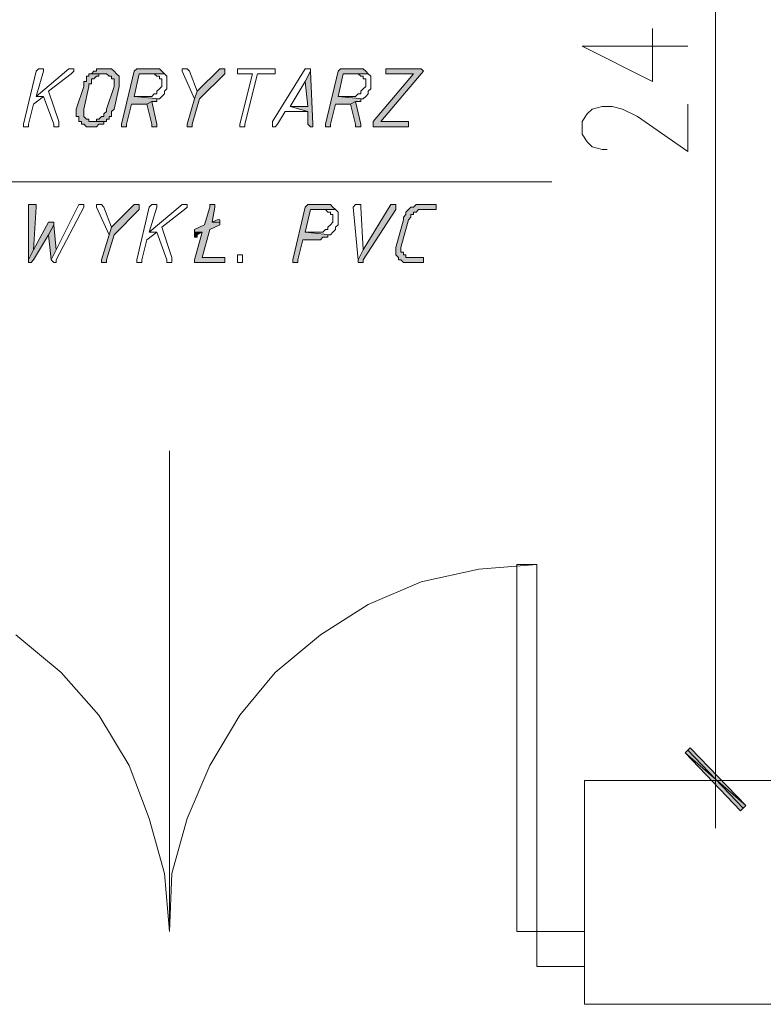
# Model space of a CAD drawing. Header units: inches. Extents: x -1441 to 3871, y -4351 to 2413.
# Tile 188 of 256: x -91 to 34, y 386 to 552. Entities that reach past the tile are written whole.
import ezdxf

# ---------------------------------------------------------------- set-up
doc = ezdxf.new("R2010")
doc.units = ezdxf.units.IN
doc.header["$MEASUREMENT"] = 0
for name, color, linetype in [('at_Entity', 7, 'Continuous'), ('at_Rect', 7, 'Continuous'), ('at_Solid', 7, 'Continuous')]:
    doc.layers.add(name, color=color, linetype=linetype)

msp = doc.modelspace()

# ---------------------------------------------------------------- hatches: boundary and pattern name
at = {"layer": 'at_Solid', "lineweight": 15}
for points in [[(-76.55674, 543.54385), (-76.98131, 543.54385), (-78.25025, 543.54385), (-78.25025, 543.16221), (-78.67482, 543.16221), (-79.09462, 542.73287), (-76.55674, 542.73287), (-76.13218, 542.30353), (-75.70761, 542.30353), (-75.70761, 541.87419), (-75.28781, 541.87419), (-75.28781, 540.58618), (-76.55674, 536.76982), (-76.55674, 536.38819), (-76.98131, 535.95885), (-76.98131, 535.52951), (-77.40111, 535.52951), (-77.82568, 535.10017), (-78.25025, 535.10017), (-78.25025, 534.67083), (-79.09462, 534.67083), (-76.55674, 534.67083), (-76.55674, 535.10017), (-76.13218, 535.10017), (-76.13218, 535.52951), (-75.70761, 535.52951), (-75.70761, 536.38819), (-75.28781, 536.76982), (-74.43867, 540.58618), (-74.43867, 542.30353), (-74.86324, 542.73287), (-75.28781, 543.16221), (-75.70761, 543.54385), (-76.13218, 543.54385)], [(-68.51379, 543.54385), (-71.05166, 543.54385), (-71.47623, 543.54385), (-71.9008, 543.16221), (-74.0141, 534.24149), (-74.0141, 533.81215), (-73.5943, 533.81215), (-73.16973, 533.81215), (-73.16973, 534.24149), (-72.32537, 537.6285), (-69.78272, 537.6285), (-68.93835, 538.05784), (-68.08922, 538.05784), (-68.08922, 538.48718), (-67.66942, 538.48718), (-71.9008, 538.91652), (-71.05166, 542.73287), (-66.82028, 542.73287), (-67.24485, 543.16221), (-67.66942, 543.54385), (-68.08922, 543.54385)], [(-57.08382, 543.54385), (-57.50838, 543.54385), (-61.31996, 539.7752), (-61.73976, 538.48718), (-63.0087, 534.24149), (-63.0087, 533.81215), (-62.5889, 533.81215), (-62.16433, 533.81215), (-62.16433, 534.24149), (-60.8954, 538.48718), (-56.66402, 542.73287), (-56.66402, 543.54385)], [(-34.22865, 543.54385), (-36.76652, 543.54385), (-37.19109, 543.54385), (-37.61566, 543.16221), (-39.72896, 534.24149), (-39.72896, 533.81215), (-39.30916, 533.81215), (-38.88459, 533.81215), (-38.88459, 534.24149), (-38.03546, 537.6285), (-35.49758, 537.6285), (-34.64844, 538.05784), (-33.80408, 538.05784), (-33.80408, 538.48718), (-33.37951, 538.48718), (-37.61566, 538.91652), (-36.76652, 542.73287), (-32.53514, 542.73287), (-32.95494, 543.16221), (-33.37951, 543.54385), (-33.80408, 543.54385)], [(-24.06761, 543.54385), (-29.5727, 543.54385), (-29.5727, 542.73287), (-24.91675, 542.73287), (-31.686, 534.67083), (-31.686, 533.81215), (-25.76112, 533.81215), (-25.76112, 534.67083), (-30.41707, 534.67083), (-23.64304, 542.73287), (-23.22324, 543.16221), (-23.64304, 543.54385)], [(-79.09462, 542.73287), (-79.51919, 542.73287), (-79.51919, 542.30353), (-79.94376, 542.30353), (-79.94376, 541.44485), (-80.36833, 541.44485), (-80.36833, 540.58618), (-81.63726, 536.76982), (-81.63726, 535.52951), (-81.21269, 535.52951), (-81.21269, 534.67083), (-80.78812, 534.67083), (-80.78812, 534.24149), (-80.36833, 534.24149), (-79.94376, 533.81215), (-79.09462, 533.81215), (-78.25025, 533.81215), (-77.82568, 534.24149), (-77.40111, 534.24149), (-76.98131, 534.24149), (-76.98131, 534.67083), (-76.55674, 534.67083), (-79.09462, 534.67083), (-79.51919, 534.67083), (-79.51919, 535.10017), (-79.94376, 535.10017), (-80.36833, 535.52951), (-80.36833, 536.76982), (-79.51919, 540.58618), (-79.51919, 541.01552), (-79.09462, 541.01552), (-79.09462, 541.87419), (-78.67482, 541.87419), (-78.25025, 542.30353), (-77.82568, 542.30353), (-77.82568, 542.73287), (-76.98131, 542.73287)], [(-42.2716, 543.16221), (-43.11597, 541.44485), (-42.6914, 537.19916), (-45.65385, 537.19916), (-42.6914, 536.38819), (-42.6914, 534.24149), (-42.2716, 533.81215), (-41.84704, 533.81215), (-41.84704, 534.24149)], [(-68.93835, 538.05784), (-69.78272, 537.6285), (-68.93835, 534.24149), (-68.93835, 533.81215), (-68.08922, 533.81215), (-68.08922, 534.24149)], [(-34.64844, 538.05784), (-35.49758, 537.6285), (-34.64844, 534.24149), (-34.64844, 533.81215), (-33.80408, 533.81215), (-33.80408, 534.24149)], [(-89.25565, 520.69345), (-89.68022, 520.69345), (-89.68022, 511.39109), (-88.83108, 513.10845), (-88.40651, 520.26411), (-88.40651, 520.69345), (-88.83108, 520.69345)], [(-71.47623, 520.69345), (-71.9008, 520.69345), (-75.70761, 516.8771), (-76.13218, 515.63678), (-77.40111, 511.39109), (-77.40111, 510.96175), (-76.98131, 510.96175), (-76.55674, 510.96175), (-76.55674, 511.39109), (-75.28781, 515.63678), (-71.05166, 519.88247), (-71.05166, 520.69345)], [(-58.77732, 520.69345), (-59.20189, 520.69345), (-59.20189, 520.26411), (-60.04626, 517.30644), (-61.73976, 516.49546), (-61.73976, 516.06612), (-60.47083, 516.06612), (-61.73976, 511.39109), (-61.73976, 510.96175), (-61.31996, 510.96175), (-56.66402, 510.96175), (-56.66402, 511.82043), (-60.47083, 511.82043), (-59.20189, 516.49546), (-57.50838, 517.30644), (-57.50838, 517.73578), (-58.77732, 517.73578), (-58.35752, 520.26411), (-58.35752, 520.69345)], [(-39.72896, 520.69345), (-42.2716, 520.69345), (-42.6914, 520.69345), (-43.11597, 520.26411), (-45.23405, 511.39109), (-45.23405, 510.96175), (-44.80948, 510.96175), (-44.38491, 510.96175), (-44.38491, 511.39109), (-43.54054, 514.7781), (-40.9979, 514.7781), (-40.5781, 514.7781), (-40.15353, 515.20744), (-39.72896, 515.20744), (-39.30916, 515.20744), (-39.30916, 515.63678), (-38.88459, 515.63678), (-43.11597, 516.06612), (-42.2716, 519.88247), (-38.03546, 519.88247), (-38.46002, 520.26411), (-38.88459, 520.69345), (-39.30916, 520.69345)], [(-28.30376, 520.69345), (-28.72356, 520.69345), (-33.37951, 513.10845), (-34.22865, 511.39109), (-34.22865, 510.96175), (-33.37951, 510.96175), (-33.37951, 511.39109), (-27.87919, 519.88247), (-27.87919, 520.69345)], [(-21.52974, 520.69345), (-23.64304, 520.69345), (-24.49218, 520.69345), (-24.91675, 520.26411), (-25.34132, 520.26411), (-25.76112, 519.88247), (-26.18569, 519.45313), (-26.18569, 519.02379), (-26.61026, 518.59445), (-26.61026, 518.16512), (-27.87919, 513.49009), (-27.87919, 512.24977), (-27.45462, 511.82043), (-27.45462, 511.39109), (-27.03005, 511.39109), (-26.61026, 510.96175), (-26.18569, 510.96175), (-23.64304, 510.96175), (-23.22324, 510.96175), (-23.22324, 511.82043), (-23.64304, 511.82043), (-25.76112, 511.82043), (-26.18569, 511.82043), (-26.18569, 512.24977), (-26.61026, 512.24977), (-26.61026, 512.67911), (-27.03005, 512.67911), (-27.03005, 513.49009), (-25.76112, 518.16512), (-25.34132, 518.59445), (-25.34132, 519.02379), (-24.91675, 519.02379), (-24.91675, 519.45313), (-24.49218, 519.45313), (-24.06761, 519.88247), (-21.10517, 519.88247), (-21.10517, 520.69345)], [(-85.86864, 517.73578), (-86.29321, 517.73578), (-88.83108, 513.10845), (-89.68022, 511.39109), (-89.68022, 510.96175), (-89.25565, 510.96175), (-88.83108, 511.39109), (-86.29321, 515.63678), (-85.44407, 517.30644), (-85.44407, 517.73578)], [(-85.44407, 517.30644), (-86.29321, 515.63678), (-85.86864, 511.39109), (-85.0195, 513.10845)], [(-61.73976, 516.06612), (-61.73976, 515.20744), (-61.31996, 515.20744), (-61.31996, 515.63678), (-60.47083, 516.06612)], [(30.95939, 419.56015), (20.79836, 428.43317), (21.6475, 429.29185)], [(30.11026, 418.70148), (30.95939, 419.56015), (20.79836, 428.43317)]]:
    msp.add_hatch(color=7, dxfattribs=at).paths.add_polyline_path(points)

# ---------------------------------------------------------------- linework, layer by layer
at = {"layer": 'at_Entity', "color": 7, "lineweight": 15}
for p, q in [((25.87888, 662.08924), (25.87888, 429.72119)), ((15.29805, 541.44485), (15.29805, 550.31787)), ((3.44351, 547.3602), (15.29805, 541.44485)), ((3.44351, 547.3602), (21.22293, 547.3602)), ((-82.9062, 543.54385), (-88.40651, 538.91652)), ((-87.98672, 543.54385), (-88.40651, 543.16221)), ((-87.56215, 543.54385), (-87.98672, 543.54385)), ((-87.98672, 543.54385), (-87.98672, 543.54385)), ((-87.13758, 543.54385), (-87.56215, 543.54385)), ((-87.56215, 543.54385), (-87.56215, 543.54385)), ((-87.13758, 543.16221), (-87.13758, 543.54385)), ((-82.48163, 543.54385), (-82.9062, 543.54385)), ((-82.9062, 543.54385), (-82.9062, 543.54385)), ((-82.05706, 543.54385), (-82.48163, 543.54385)), ((-82.48163, 543.54385), (-82.48163, 543.54385)), ((-82.05706, 543.16221), (-82.05706, 543.54385)), ((-76.98131, 543.54385), (-78.25025, 543.54385)), ((-78.25025, 543.54385), (-78.25025, 543.16221)), ((-76.55674, 543.54385), (-76.98131, 543.54385)), ((-76.13218, 543.54385), (-76.55674, 543.54385)), ((-75.70761, 543.54385), (-76.13218, 543.54385)), ((-76.13218, 543.54385), (-76.13218, 543.54385)), ((-75.28781, 543.16221), (-75.70761, 543.54385)), ((-71.47623, 543.54385), (-71.9008, 543.16221)), ((-71.05166, 543.54385), (-71.47623, 543.54385)), ((-71.47623, 543.54385), (-71.47623, 543.54385)), ((-68.51379, 543.54385), (-71.05166, 543.54385)), ((-68.08922, 543.54385), (-68.51379, 543.54385)), ((-67.66942, 543.54385), (-68.08922, 543.54385)), ((-68.08922, 543.54385), (-68.08922, 543.54385)), ((-67.24485, 543.16221), (-67.66942, 543.54385)), ((-63.0087, 543.54385), (-63.85784, 543.54385)), ((-63.85784, 543.54385), (-63.85784, 543.16221)), ((-62.5889, 543.16221), (-63.0087, 543.54385)), ((-63.0087, 543.54385), (-63.0087, 543.54385)), ((-57.50838, 543.54385), (-61.31996, 539.7752)), ((-57.08382, 543.54385), (-57.50838, 543.54385)), ((-56.66402, 543.54385), (-57.08382, 543.54385)), ((-56.66402, 542.73287), (-56.66402, 543.54385)), ((-54.12137, 543.54385), (-54.54594, 543.54385)), ((-54.54594, 543.54385), (-54.54594, 542.73287)), ((-48.62106, 543.54385), (-54.12137, 543.54385)), ((-48.19649, 543.54385), (-48.62106, 543.54385)), ((-48.62106, 543.54385), (-48.62106, 543.54385)), ((-43.11597, 543.54385), (-48.62106, 534.67083)), ((-48.19649, 542.73287), (-48.19649, 543.54385)), ((-42.6914, 543.54385), (-43.11597, 543.54385)), ((-43.11597, 543.54385), (-43.11597, 543.54385)), ((-42.2716, 543.54385), (-42.6914, 543.54385)), ((-42.6914, 543.54385), (-42.6914, 543.54385)), ((-42.2716, 543.16221), (-42.2716, 543.54385)), ((-37.19109, 543.54385), (-37.61566, 543.16221)), ((-36.76652, 543.54385), (-37.19109, 543.54385)), ((-37.19109, 543.54385), (-37.19109, 543.54385)), ((-34.22865, 543.54385), (-36.76652, 543.54385)), ((-33.80408, 543.54385), (-34.22865, 543.54385)), ((-33.37951, 543.54385), (-33.80408, 543.54385)), ((-33.80408, 543.54385), (-33.80408, 543.54385)), ((-32.95494, 543.16221), (-33.37951, 543.54385)), ((-24.06761, 543.54385), (-29.5727, 543.54385)), ((-29.5727, 543.54385), (-29.5727, 542.73287)), ((-23.64304, 543.54385), (-24.06761, 543.54385)), ((-23.22324, 543.16221), (-23.64304, 543.54385)), ((-23.64304, 543.54385), (-23.64304, 543.54385)), ((-88.40651, 543.16221), (-90.52459, 534.24149)), ((-88.40651, 538.91652), (-87.13758, 543.16221)), ((-86.29321, 539.7752), (-82.48163, 542.73287)), ((-82.48163, 542.73287), (-82.05706, 543.16221)), ((-82.48163, 542.73287), (-82.48163, 542.73287)), ((-79.51919, 542.30353), (-79.94376, 542.30353)), ((-79.94376, 542.30353), (-79.94376, 541.44485)), ((-79.09462, 542.73287), (-79.51919, 542.73287)), ((-79.51919, 542.73287), (-79.51919, 542.30353)), ((-78.67482, 543.16221), (-79.09462, 542.73287)), ((-76.98131, 542.73287), (-79.09462, 542.73287)), ((-79.09462, 542.73287), (-76.55674, 542.73287)), ((-79.09462, 541.01552), (-79.09462, 541.87419)), ((-79.09462, 541.87419), (-78.67482, 541.87419)), ((-78.25025, 543.16221), (-78.67482, 543.16221)), ((-78.67482, 543.16221), (-78.67482, 543.16221)), ((-78.67482, 541.87419), (-78.25025, 542.30353)), ((-78.67482, 541.87419), (-78.67482, 541.87419)), ((-78.25025, 542.30353), (-77.82568, 542.30353)), ((-77.82568, 542.30353), (-77.82568, 542.73287)), ((-77.82568, 542.73287), (-76.98131, 542.73287)), ((-76.98131, 542.73287), (-76.98131, 542.73287)), ((-76.55674, 542.73287), (-76.55674, 542.73287)), ((-76.55674, 542.73287), (-76.13218, 542.30353)), ((-76.13218, 542.30353), (-75.70761, 542.30353)), ((-75.70761, 542.30353), (-75.70761, 541.87419)), ((-75.70761, 541.87419), (-75.28781, 541.87419)), ((-74.86324, 542.73287), (-75.28781, 543.16221)), ((-75.28781, 543.16221), (-75.28781, 543.16221)), ((-75.28781, 541.87419), (-75.28781, 540.58618)), ((-74.43867, 542.30353), (-74.86324, 542.73287)), ((-74.86324, 542.73287), (-74.86324, 542.73287)), ((-74.43867, 540.58618), (-74.43867, 542.30353)), ((-71.9008, 543.16221), (-74.0141, 534.24149)), ((-71.9008, 538.91652), (-71.05166, 542.73287)), ((-71.05166, 542.73287), (-66.82028, 542.73287)), ((-66.82028, 542.73287), (-68.93835, 542.73287)), ((-68.93835, 542.73287), (-68.51379, 542.73287)), ((-68.51379, 542.73287), (-68.51379, 542.73287)), ((-68.51379, 542.73287), (-68.08922, 542.30353)), ((-68.08922, 542.30353), (-67.66942, 542.30353)), ((-67.66942, 542.30353), (-67.66942, 541.87419)), ((-67.66942, 541.87419), (-67.24485, 541.87419)), ((-66.82028, 542.73287), (-67.24485, 543.16221)), ((-67.24485, 543.16221), (-67.24485, 543.16221)), ((-67.24485, 541.87419), (-67.24485, 540.58618)), ((-66.40048, 542.30353), (-66.82028, 542.73287)), ((-66.82028, 542.73287), (-66.82028, 542.73287)), ((-66.40048, 540.15684), (-66.40048, 542.30353)), ((-63.85784, 543.16221), (-61.73976, 538.48718)), ((-61.31996, 539.7752), (-62.5889, 543.16221)), ((-62.5889, 543.16221), (-62.5889, 543.16221)), ((-60.8954, 538.48718), (-56.66402, 542.73287)), ((-54.54594, 542.73287), (-54.12137, 542.73287)), ((-54.12137, 542.73287), (-52.0033, 542.73287)), ((-52.0033, 542.73287), (-54.12137, 534.24149)), ((-53.27701, 534.24149), (-51.15893, 542.73287)), ((-51.15893, 542.73287), (-48.62106, 542.73287)), ((-48.62106, 542.73287), (-48.19649, 542.73287)), ((-42.2716, 543.16221), (-43.11597, 541.44485)), ((-43.11597, 541.44485), (-42.2716, 543.16221)), ((-41.84704, 534.24149), (-42.2716, 543.16221)), ((-37.61566, 543.16221), (-39.72896, 534.24149)), ((-37.61566, 538.91652), (-36.76652, 542.73287)), ((-36.76652, 542.73287), (-32.53514, 542.73287)), ((-32.53514, 542.73287), (-34.64844, 542.73287)), ((-34.64844, 542.73287), (-34.22865, 542.73287)), ((-34.22865, 542.73287), (-34.22865, 542.73287)), ((-34.22865, 542.73287), (-33.80408, 542.30353)), ((-33.80408, 542.30353), (-33.37951, 542.30353)), ((-33.37951, 542.30353), (-33.37951, 541.87419)), ((-33.37951, 541.87419), (-32.95494, 541.87419)), ((-32.53514, 542.73287), (-32.95494, 543.16221)), ((-32.95494, 543.16221), (-32.95494, 543.16221)), ((-32.95494, 541.87419), (-32.95494, 540.58618)), ((-32.11057, 542.30353), (-32.53514, 542.73287)), ((-32.53514, 542.73287), (-32.53514, 542.73287)), ((-32.11057, 540.15684), (-32.11057, 542.30353)), ((-24.91675, 542.73287), (-31.686, 534.67083)), ((-30.41707, 534.67083), (-23.64304, 542.73287)), ((-29.5727, 542.73287), (-24.91675, 542.73287)), ((-23.64304, 542.73287), (-23.22324, 543.16221)), ((-23.64304, 542.73287), (-23.64304, 542.73287)), ((-23.22324, 543.16221), (-23.22324, 543.16221)), ((-80.36833, 540.58618), (-81.63726, 536.76982)), ((-79.94376, 541.44485), (-80.36833, 541.44485)), ((-80.36833, 541.44485), (-80.36833, 540.58618)), ((-80.36833, 536.76982), (-79.51919, 540.58618)), ((-79.51919, 540.58618), (-79.51919, 541.01552)), ((-79.51919, 541.01552), (-79.09462, 541.01552)), ((-75.28781, 540.58618), (-76.55674, 536.76982)), ((-75.28781, 536.76982), (-74.43867, 540.58618)), ((-67.24485, 540.58618), (-67.66942, 540.15684)), ((-45.65385, 537.19916), (-43.11597, 541.44485)), ((-43.11597, 541.44485), (-42.6914, 537.19916)), ((-32.95494, 540.58618), (-33.37951, 540.15684)), ((-88.83108, 537.6285), (-87.13758, 538.91652)), ((-88.40651, 538.91652), (-87.13758, 538.91652)), ((-87.13758, 538.91652), (-88.40651, 538.91652)), ((-87.13758, 538.91652), (-85.44407, 534.24149)), ((-84.5997, 534.67083), (-86.29321, 539.7752)), ((-69.78272, 538.91652), (-71.9008, 538.91652)), ((-71.9008, 538.91652), (-67.66942, 538.48718)), ((-67.66942, 538.48718), (-71.9008, 538.91652)), ((-68.93835, 538.91652), (-69.78272, 538.91652)), ((-68.51379, 539.34586), (-68.93835, 538.91652)), ((-68.08922, 539.34586), (-68.51379, 539.34586)), ((-68.51379, 539.34586), (-68.51379, 539.34586)), ((-67.66942, 540.15684), (-68.08922, 539.7752)), ((-68.08922, 539.7752), (-68.08922, 539.34586)), ((-67.66942, 540.15684), (-67.66942, 540.15684)), ((-67.66942, 538.48718), (-67.24485, 538.91652)), ((-67.24485, 538.91652), (-66.82028, 539.34586)), ((-67.24485, 538.91652), (-67.24485, 538.91652)), ((-66.82028, 539.7752), (-66.40048, 540.15684)), ((-66.82028, 539.34586), (-66.82028, 539.7752)), ((-61.31996, 539.7752), (-61.73976, 538.48718)), ((-61.73976, 538.48718), (-61.31996, 539.7752)), ((-35.49758, 538.91652), (-37.61566, 538.91652)), ((-37.61566, 538.91652), (-33.37951, 538.48718)), ((-33.37951, 538.48718), (-37.61566, 538.91652)), ((-34.64844, 538.91652), (-35.49758, 538.91652)), ((-34.22865, 539.34586), (-34.64844, 538.91652)), ((-33.80408, 539.34586), (-34.22865, 539.34586)), ((-34.22865, 539.34586), (-34.22865, 539.34586)), ((-33.37951, 540.15684), (-33.80408, 539.7752)), ((-33.80408, 539.7752), (-33.80408, 539.34586)), ((-33.37951, 540.15684), (-33.37951, 540.15684)), ((-33.37951, 538.48718), (-32.95494, 538.91652)), ((-32.95494, 538.91652), (-32.53514, 539.34586)), ((-32.95494, 538.91652), (-32.95494, 538.91652)), ((-32.53514, 539.7752), (-32.11057, 540.15684)), ((-32.53514, 539.34586), (-32.53514, 539.7752)), ((-89.68022, 534.24149), (-88.83108, 537.6285)), ((-73.16973, 534.24149), (-72.32537, 537.6285)), ((-72.32537, 537.6285), (-69.78272, 537.6285)), ((-68.93835, 538.05784), (-69.78272, 537.6285)), ((-69.78272, 537.6285), (-68.93835, 538.05784)), ((-69.78272, 537.6285), (-68.93835, 534.24149)), ((-68.08922, 534.24149), (-68.93835, 538.05784)), ((-68.93835, 538.05784), (-68.08922, 538.05784)), ((-68.08922, 538.05784), (-68.08922, 538.48718)), ((-68.08922, 538.48718), (-67.66942, 538.48718)), ((-67.66942, 538.48718), (-67.66942, 538.48718)), ((-61.73976, 538.48718), (-63.0087, 534.24149)), ((-62.16433, 534.24149), (-60.8954, 538.48718)), ((-42.6914, 537.19916), (-45.65385, 537.19916)), ((-45.65385, 537.19916), (-42.6914, 536.38819)), ((-42.6914, 536.38819), (-45.65385, 537.19916)), ((-38.88459, 534.24149), (-38.03546, 537.6285)), ((-38.03546, 537.6285), (-35.49758, 537.6285)), ((-34.64844, 538.05784), (-35.49758, 537.6285)), ((-35.49758, 537.6285), (-34.64844, 538.05784)), ((-35.49758, 537.6285), (-34.64844, 534.24149)), ((-33.80408, 534.24149), (-34.64844, 538.05784)), ((-34.64844, 538.05784), (-33.80408, 538.05784)), ((-33.80408, 538.05784), (-33.80408, 538.48718)), ((-33.80408, 538.48718), (-33.37951, 538.48718)), ((-33.37951, 538.48718), (-33.37951, 538.48718)), ((5.13701, 536.76982), (6.83052, 537.19916)), ((6.83052, 537.19916), (8.52402, 537.19916)), ((8.52402, 537.19916), (10.21753, 536.76982)), ((21.22293, 529.61417), (21.22293, 537.6285)), ((-81.63726, 536.76982), (-81.63726, 535.52951)), ((-81.63726, 535.52951), (-81.21269, 535.52951)), ((-81.21269, 535.52951), (-81.21269, 534.67083)), ((-80.36833, 535.52951), (-80.36833, 536.76982)), ((-79.94376, 535.10017), (-80.36833, 535.52951)), ((-77.40111, 535.52951), (-77.82568, 535.10017)), ((-76.98131, 535.52951), (-77.40111, 535.52951)), ((-76.55674, 536.38819), (-76.98131, 535.95885)), ((-76.98131, 535.95885), (-76.98131, 535.52951)), ((-76.55674, 536.76982), (-76.55674, 536.38819)), ((-76.13218, 535.10017), (-76.13218, 535.52951)), ((-76.13218, 535.52951), (-75.70761, 535.52951)), ((-75.70761, 536.38819), (-75.28781, 536.76982)), ((-75.70761, 535.52951), (-75.70761, 536.38819)), ((-47.77192, 534.24149), (-46.50298, 536.38819)), ((-46.50298, 536.38819), (-42.6914, 536.38819)), ((-42.6914, 536.38819), (-42.6914, 534.24149)), ((3.44351, 534.67083), (4.29264, 535.95885)), ((4.29264, 535.95885), (5.13701, 536.76982)), ((10.21753, 536.76982), (12.7554, 535.52951)), ((12.7554, 535.52951), (21.22293, 529.61417)), ((-90.52459, 534.24149), (-90.52459, 533.81215)), ((-90.52459, 533.81215), (-90.10002, 533.81215)), ((-90.10002, 533.81215), (-89.68022, 533.81215)), ((-89.68022, 533.81215), (-89.68022, 534.24149)), ((-85.44407, 534.24149), (-85.44407, 533.81215)), ((-85.44407, 533.81215), (-84.5997, 533.81215)), ((-84.5997, 533.81215), (-84.5997, 534.67083)), ((-81.21269, 534.67083), (-80.78812, 534.67083)), ((-80.78812, 534.67083), (-80.78812, 534.24149)), ((-80.78812, 534.24149), (-80.36833, 534.24149)), ((-80.36833, 534.24149), (-80.36833, 534.24149)), ((-80.36833, 534.24149), (-79.94376, 533.81215)), ((-79.51919, 535.10017), (-79.94376, 535.10017)), ((-79.94376, 535.10017), (-79.94376, 535.10017)), ((-79.94376, 533.81215), (-79.09462, 533.81215)), ((-79.51919, 534.67083), (-79.51919, 535.10017)), ((-79.09462, 534.67083), (-79.51919, 534.67083)), ((-76.55674, 534.67083), (-79.09462, 534.67083)), ((-78.25025, 534.67083), (-79.09462, 534.67083)), ((-79.09462, 534.67083), (-76.55674, 534.67083)), ((-79.09462, 533.81215), (-78.25025, 533.81215)), ((-77.82568, 535.10017), (-78.25025, 535.10017)), ((-78.25025, 535.10017), (-78.25025, 534.67083)), ((-78.25025, 533.81215), (-77.82568, 534.24149)), ((-78.25025, 533.81215), (-78.25025, 533.81215)), ((-77.82568, 534.24149), (-77.40111, 534.24149)), ((-77.40111, 534.24149), (-76.98131, 534.24149)), ((-76.98131, 534.24149), (-76.98131, 534.67083)), ((-76.98131, 534.67083), (-76.55674, 534.67083)), ((-76.55674, 534.67083), (-76.55674, 535.10017)), ((-76.55674, 535.10017), (-76.13218, 535.10017)), ((-74.0141, 534.24149), (-74.0141, 533.81215)), ((-74.0141, 533.81215), (-73.5943, 533.81215)), ((-73.5943, 533.81215), (-73.16973, 533.81215)), ((-73.16973, 533.81215), (-73.16973, 534.24149)), ((-68.93835, 534.24149), (-68.93835, 533.81215)), ((-68.93835, 533.81215), (-68.08922, 533.81215)), ((-68.08922, 533.81215), (-68.08922, 534.24149)), ((-63.0087, 534.24149), (-63.0087, 533.81215)), ((-63.0087, 533.81215), (-62.5889, 533.81215)), ((-62.5889, 533.81215), (-62.16433, 533.81215)), ((-62.16433, 533.81215), (-62.16433, 534.24149)), ((-54.12137, 534.24149), (-54.12137, 533.81215)), ((-54.12137, 533.81215), (-53.6968, 533.81215)), ((-53.6968, 533.81215), (-53.27701, 533.81215)), ((-53.27701, 533.81215), (-53.27701, 534.24149)), ((-48.62106, 534.67083), (-48.62106, 533.81215)), ((-48.62106, 533.81215), (-48.19649, 533.81215)), ((-48.19649, 533.81215), (-47.77192, 534.24149)), ((-48.19649, 533.81215), (-48.19649, 533.81215)), ((-42.6914, 534.24149), (-42.2716, 533.81215)), ((-42.2716, 533.81215), (-41.84704, 533.81215)), ((-41.84704, 533.81215), (-41.84704, 534.24149)), ((-39.72896, 534.24149), (-39.72896, 533.81215)), ((-39.72896, 533.81215), (-39.30916, 533.81215)), ((-39.30916, 533.81215), (-38.88459, 533.81215)), ((-38.88459, 533.81215), (-38.88459, 534.24149)), ((-34.64844, 534.24149), (-34.64844, 533.81215)), ((-34.64844, 533.81215), (-33.80408, 533.81215)), ((-33.80408, 533.81215), (-33.80408, 534.24149)), ((-31.686, 534.67083), (-31.686, 533.81215)), ((-31.686, 533.81215), (-25.76112, 533.81215)), ((-25.76112, 534.67083), (-30.41707, 534.67083)), ((-25.76112, 533.81215), (-25.76112, 534.67083)), ((3.44351, 532.57184), (3.44351, 534.67083)), ((4.29264, 531.28382), (3.44351, 532.57184)), ((5.13701, 530.42514), (4.29264, 531.28382)), ((6.83052, 529.9958), (5.13701, 530.42514)), ((7.67966, 529.9958), (6.83052, 529.9958)), ((-140.05128, 524.5098), (-1.63224, 524.5098)), ((-89.25565, 520.69345), (-89.68022, 520.69345)), ((-89.68022, 520.69345), (-89.68022, 511.39109)), ((-88.83108, 520.69345), (-89.25565, 520.69345)), ((-88.40651, 520.69345), (-88.83108, 520.69345)), ((-88.40651, 520.26411), (-88.40651, 520.69345)), ((-81.21269, 520.69345), (-85.0195, 513.10845)), ((-80.78812, 520.69345), (-81.21269, 520.69345)), ((-81.21269, 520.69345), (-81.21269, 520.69345)), ((-80.36833, 520.69345), (-80.78812, 520.69345)), ((-80.78812, 520.69345), (-80.78812, 520.69345)), ((-80.36833, 520.26411), (-80.36833, 520.69345)), ((-77.40111, 520.69345), (-78.25025, 520.69345)), ((-78.25025, 520.69345), (-78.25025, 520.26411)), ((-76.98131, 520.26411), (-77.40111, 520.69345)), ((-77.40111, 520.69345), (-77.40111, 520.69345)), ((-71.9008, 520.69345), (-75.70761, 516.8771)), ((-71.47623, 520.69345), (-71.9008, 520.69345)), ((-71.05166, 520.69345), (-71.47623, 520.69345)), ((-71.05166, 519.88247), (-71.05166, 520.69345)), ((-63.85784, 520.69345), (-69.36292, 516.06612)), ((-68.93835, 520.69345), (-69.36292, 520.26411)), ((-68.51379, 520.69345), (-68.93835, 520.69345)), ((-68.93835, 520.69345), (-68.93835, 520.69345)), ((-68.08922, 520.69345), (-68.51379, 520.69345)), ((-68.51379, 520.69345), (-68.51379, 520.69345)), ((-68.08922, 520.26411), (-68.08922, 520.69345)), ((-63.43327, 520.69345), (-63.85784, 520.69345)), ((-63.85784, 520.69345), (-63.85784, 520.69345)), ((-63.0087, 520.69345), (-63.43327, 520.69345)), ((-63.43327, 520.69345), (-63.43327, 520.69345)), ((-63.0087, 520.26411), (-63.0087, 520.69345)), ((-58.77732, 520.69345), (-59.20189, 520.69345)), ((-59.20189, 520.69345), (-59.20189, 520.26411)), ((-58.35752, 520.69345), (-58.77732, 520.69345)), ((-58.35752, 520.26411), (-58.35752, 520.69345)), ((-42.6914, 520.69345), (-43.11597, 520.26411)), ((-42.2716, 520.69345), (-42.6914, 520.69345)), ((-42.6914, 520.69345), (-42.6914, 520.69345)), ((-39.72896, 520.69345), (-42.2716, 520.69345)), ((-39.30916, 520.69345), (-39.72896, 520.69345)), ((-38.88459, 520.69345), (-39.30916, 520.69345)), ((-39.30916, 520.69345), (-39.30916, 520.69345)), ((-38.46002, 520.26411), (-38.88459, 520.69345)), ((-34.64844, 520.69345), (-35.07301, 520.26411)), ((-34.22865, 520.69345), (-34.64844, 520.69345)), ((-34.64844, 520.69345), (-34.64844, 520.69345)), ((-33.80408, 520.69345), (-34.22865, 520.69345)), ((-34.22865, 520.69345), (-34.22865, 520.69345)), ((-33.80408, 520.26411), (-33.80408, 520.69345)), ((-28.72356, 520.69345), (-33.37951, 513.10845)), ((-28.30376, 520.69345), (-28.72356, 520.69345)), ((-28.72356, 520.69345), (-28.72356, 520.69345)), ((-27.87919, 520.69345), (-28.30376, 520.69345)), ((-27.87919, 519.88247), (-27.87919, 520.69345)), ((-24.49218, 520.69345), (-24.91675, 520.26411)), ((-23.64304, 520.69345), (-24.49218, 520.69345)), ((-24.49218, 520.69345), (-24.49218, 520.69345)), ((-21.52974, 520.69345), (-23.64304, 520.69345)), ((-21.10517, 520.69345), (-21.52974, 520.69345)), ((-21.10517, 519.88247), (-21.10517, 520.69345)), ((-88.83108, 513.10845), (-88.40651, 520.26411)), ((-85.0195, 511.39109), (-80.36833, 520.26411)), ((-78.25025, 520.26411), (-76.13218, 515.63678)), ((-75.70761, 516.8771), (-76.98131, 520.26411)), ((-76.98131, 520.26411), (-76.98131, 520.26411)), ((-75.28781, 515.63678), (-71.05166, 519.88247)), ((-69.36292, 520.26411), (-71.47623, 511.39109)), ((-69.36292, 516.06612), (-68.08922, 520.26411)), ((-67.24485, 516.8771), (-63.43327, 519.88247)), ((-63.43327, 519.88247), (-63.0087, 520.26411)), ((-63.43327, 519.88247), (-63.43327, 519.88247)), ((-59.20189, 520.26411), (-60.04626, 517.30644)), ((-58.77732, 517.73578), (-58.35752, 520.26411)), ((-43.11597, 520.26411), (-45.23405, 511.39109)), ((-43.11597, 516.06612), (-42.2716, 519.88247)), ((-42.2716, 519.88247), (-38.03546, 519.88247)), ((-38.03546, 519.88247), (-40.15353, 519.88247)), ((-40.15353, 519.88247), (-39.72896, 519.88247)), ((-39.72896, 519.88247), (-39.72896, 519.88247)), ((-39.72896, 519.88247), (-39.30916, 519.45313)), ((-39.30916, 519.45313), (-38.88459, 519.45313)), ((-38.88459, 519.45313), (-38.88459, 519.02379)), ((-38.88459, 519.02379), (-38.46002, 519.02379)), ((-38.03546, 519.88247), (-38.46002, 520.26411)), ((-38.46002, 520.26411), (-38.46002, 520.26411)), ((-38.46002, 519.02379), (-38.46002, 517.73578)), ((-37.61566, 519.45313), (-38.03546, 519.88247)), ((-38.03546, 519.88247), (-38.03546, 519.88247)), ((-37.61566, 517.30644), (-37.61566, 519.45313)), ((-35.07301, 520.26411), (-34.22865, 511.39109)), ((-33.37951, 513.10845), (-33.80408, 520.26411)), ((-33.37951, 511.39109), (-27.87919, 519.88247)), ((-26.18569, 519.02379), (-26.61026, 518.59445)), ((-25.76112, 519.88247), (-26.18569, 519.45313)), ((-26.18569, 519.45313), (-26.18569, 519.02379)), ((-25.34132, 520.26411), (-25.76112, 519.88247)), ((-25.76112, 519.88247), (-25.76112, 519.88247)), ((-24.91675, 520.26411), (-25.34132, 520.26411)), ((-25.34132, 520.26411), (-25.34132, 520.26411)), ((-25.34132, 518.59445), (-25.34132, 519.02379)), ((-25.34132, 519.02379), (-24.91675, 519.02379)), ((-24.91675, 519.02379), (-24.91675, 519.45313)), ((-24.91675, 519.45313), (-24.49218, 519.45313)), ((-24.49218, 519.45313), (-24.06761, 519.88247)), ((-24.06761, 519.88247), (-21.10517, 519.88247)), ((-86.29321, 517.73578), (-88.83108, 513.10845)), ((-85.86864, 517.73578), (-86.29321, 517.73578)), ((-85.44407, 517.30644), (-86.29321, 515.63678)), ((-86.29321, 515.63678), (-85.44407, 517.30644)), ((-85.44407, 517.73578), (-85.86864, 517.73578)), ((-85.44407, 517.30644), (-85.44407, 517.73578)), ((-85.0195, 513.10845), (-85.44407, 517.30644)), ((-60.04626, 517.30644), (-61.73976, 516.49546)), ((-59.20189, 516.49546), (-57.50838, 517.30644)), ((-57.93295, 518.16512), (-58.77732, 517.73578)), ((-58.77732, 517.73578), (-57.50838, 517.73578)), ((-57.50838, 517.73578), (-58.77732, 517.73578)), ((-57.93295, 518.16512), (-57.93295, 518.16512)), ((-57.50838, 518.16512), (-57.93295, 518.16512)), ((-57.93295, 518.16512), (-57.93295, 518.16512)), ((-57.50838, 517.73578), (-57.50838, 518.16512)), ((-57.50838, 517.30644), (-57.50838, 517.73578)), ((-38.88459, 517.30644), (-39.30916, 516.8771)), ((-38.46002, 517.73578), (-38.88459, 517.30644)), ((-38.88459, 517.30644), (-38.88459, 517.30644)), ((-38.03546, 516.8771), (-37.61566, 517.30644)), ((-26.61026, 518.16512), (-27.87919, 513.49009)), ((-27.03005, 513.49009), (-25.76112, 518.16512)), ((-26.61026, 518.59445), (-26.61026, 518.16512)), ((-25.76112, 518.16512), (-25.34132, 518.59445)), ((-88.83108, 511.39109), (-86.29321, 515.63678)), ((-86.29321, 515.63678), (-85.86864, 511.39109)), ((-76.13218, 515.63678), (-77.40111, 511.39109)), ((-76.55674, 511.39109), (-75.28781, 515.63678)), ((-75.70761, 516.8771), (-76.13218, 515.63678)), ((-76.13218, 515.63678), (-75.70761, 516.8771)), ((-69.78272, 514.7781), (-68.08922, 516.06612)), ((-69.36292, 516.06612), (-68.08922, 516.06612)), ((-68.08922, 516.06612), (-69.36292, 516.06612)), ((-68.08922, 516.06612), (-66.40048, 511.39109)), ((-65.55134, 511.82043), (-67.24485, 516.8771)), ((-61.73976, 516.49546), (-61.73976, 516.06612)), ((-61.73976, 516.06612), (-61.73976, 515.20744)), ((-60.47083, 516.06612), (-61.73976, 516.06612)), ((-61.73976, 516.06612), (-60.47083, 516.06612)), ((-60.47083, 516.06612), (-61.73976, 511.39109)), ((-61.31996, 515.63678), (-60.47083, 516.06612)), ((-61.31996, 515.20744), (-61.31996, 515.63678)), ((-60.47083, 511.82043), (-59.20189, 516.49546)), ((-40.9979, 516.06612), (-43.11597, 516.06612)), ((-43.11597, 516.06612), (-38.88459, 515.63678)), ((-38.88459, 515.63678), (-43.11597, 516.06612)), ((-40.15353, 516.06612), (-40.9979, 516.06612)), ((-39.72896, 516.49546), (-40.15353, 516.06612)), ((-39.30916, 516.49546), (-39.72896, 516.49546)), ((-39.72896, 516.49546), (-39.72896, 516.49546)), ((-39.30916, 516.8771), (-39.30916, 516.49546)), ((-39.30916, 515.20744), (-39.30916, 515.63678)), ((-39.30916, 515.63678), (-38.88459, 515.63678)), ((-38.88459, 515.63678), (-38.46002, 516.06612)), ((-38.88459, 515.63678), (-38.88459, 515.63678)), ((-38.46002, 516.06612), (-38.03546, 516.49546)), ((-38.46002, 516.06612), (-38.46002, 516.06612)), ((-38.03546, 516.49546), (-38.03546, 516.8771)), ((-70.63186, 511.39109), (-69.78272, 514.7781)), ((-61.73976, 515.20744), (-61.31996, 515.20744)), ((-44.38491, 511.39109), (-43.54054, 514.7781)), ((-43.54054, 514.7781), (-40.9979, 514.7781)), ((-40.9979, 514.7781), (-40.5781, 514.7781)), ((-40.5781, 514.7781), (-40.15353, 515.20744)), ((-40.15353, 515.20744), (-39.72896, 515.20744)), ((-39.72896, 515.20744), (-39.30916, 515.20744)), ((-88.83108, 513.10845), (-89.68022, 511.39109)), ((-89.68022, 511.39109), (-88.83108, 513.10845)), ((-85.86864, 511.39109), (-85.0195, 513.10845)), ((-85.0195, 513.10845), (-85.86864, 511.39109)), ((-54.54594, 511.39109), (-54.54594, 512.24977)), ((-54.54594, 512.24977), (-54.12137, 512.24977)), ((-54.12137, 512.24977), (-53.6968, 512.24977)), ((-53.6968, 512.24977), (-53.6968, 510.96175)), ((-33.37951, 513.10845), (-34.22865, 511.39109)), ((-34.22865, 511.39109), (-33.37951, 513.10845)), ((-27.87919, 513.49009), (-27.87919, 512.24977)), ((-27.87919, 512.24977), (-27.45462, 511.82043)), ((-27.03005, 512.67911), (-27.03005, 513.49009)), ((-26.61026, 512.67911), (-27.03005, 512.67911)), ((-26.61026, 512.24977), (-26.61026, 512.67911)), ((-26.18569, 512.24977), (-26.61026, 512.24977)), ((-26.18569, 511.82043), (-26.18569, 512.24977)), ((-89.68022, 511.39109), (-89.68022, 510.96175)), ((-89.68022, 510.96175), (-89.25565, 510.96175)), ((-89.25565, 510.96175), (-88.83108, 511.39109)), ((-89.25565, 510.96175), (-89.25565, 510.96175)), ((-85.86864, 511.39109), (-85.86864, 511.39109)), ((-85.86864, 511.39109), (-85.44407, 510.96175)), ((-85.44407, 510.96175), (-85.0195, 510.96175)), ((-85.0195, 510.96175), (-85.0195, 511.39109)), ((-77.40111, 511.39109), (-77.40111, 510.96175)), ((-77.40111, 510.96175), (-76.98131, 510.96175)), ((-76.98131, 510.96175), (-76.55674, 510.96175)), ((-76.55674, 510.96175), (-76.55674, 511.39109)), ((-71.47623, 511.39109), (-71.47623, 510.96175)), ((-71.47623, 510.96175), (-71.05166, 510.96175)), ((-71.05166, 510.96175), (-70.63186, 510.96175)), ((-70.63186, 510.96175), (-70.63186, 511.39109)), ((-66.40048, 511.39109), (-66.40048, 510.96175)), ((-66.40048, 510.96175), (-65.55134, 510.96175)), ((-65.55134, 510.96175), (-65.55134, 511.82043)), ((-61.73976, 511.39109), (-61.73976, 510.96175)), ((-61.73976, 510.96175), (-61.31996, 510.96175)), ((-61.31996, 510.96175), (-56.66402, 510.96175)), ((-56.66402, 511.82043), (-60.47083, 511.82043)), ((-56.66402, 510.96175), (-56.66402, 511.82043)), ((-54.54594, 510.96175), (-54.54594, 511.39109)), ((-54.54594, 511.39109), (-54.54594, 511.39109)), ((-54.12137, 510.96175), (-54.54594, 510.96175)), ((-53.6968, 510.96175), (-54.12137, 510.96175)), ((-45.23405, 511.39109), (-45.23405, 510.96175)), ((-45.23405, 510.96175), (-44.80948, 510.96175)), ((-44.80948, 510.96175), (-44.38491, 510.96175)), ((-44.38491, 510.96175), (-44.38491, 511.39109)), ((-34.22865, 511.39109), (-34.22865, 510.96175)), ((-34.22865, 510.96175), (-33.37951, 510.96175)), ((-33.37951, 510.96175), (-33.37951, 511.39109)), ((-27.45462, 511.82043), (-27.45462, 511.39109)), ((-27.45462, 511.39109), (-27.03005, 511.39109)), ((-27.03005, 511.39109), (-27.03005, 511.39109)), ((-27.03005, 511.39109), (-26.61026, 510.96175)), ((-26.61026, 510.96175), (-26.18569, 510.96175)), ((-25.76112, 511.82043), (-26.18569, 511.82043)), ((-26.18569, 510.96175), (-23.64304, 510.96175)), ((-23.64304, 511.82043), (-25.76112, 511.82043)), ((-23.22324, 511.82043), (-23.64304, 511.82043)), ((-23.64304, 510.96175), (-23.22324, 510.96175)), ((-23.22324, 510.96175), (-23.22324, 511.82043)), ((-65.97114, 398.37941), (-65.97114, 479.23834)), ((-13.91135, 459.34561), (-23.64304, 457.19891)), ((-4.17488, 460.15658), (-13.91135, 459.34561)), ((-7.56189, 398.37941), (-7.56189, 460.15658)), ((-4.17488, 460.15658), (-7.56189, 460.15658)), ((-4.17488, 398.37941), (-4.17488, 460.15658)), ((-23.64304, 457.19891), (-32.53514, 453.38256)), ((-32.53514, 453.38256), (-40.5781, 448.3259)), ((-84.17514, 441.98121), (-91.79353, 448.3259)), ((-40.5781, 448.3259), (-48.19649, 441.98121)), ((-77.82568, 434.77785), (-84.17514, 441.98121)), ((-48.19649, 441.98121), (-54.12137, 434.77785)), ((-72.74516, 426.33418), (-77.82568, 434.77785)), ((-54.12137, 434.77785), (-59.20189, 426.33418)), ((25.87888, 432.24952), (25.87888, 415.7438)), ((20.79836, 428.43317), (21.6475, 429.29185)), ((21.6475, 429.29185), (30.95939, 419.56015)), ((30.95939, 419.56015), (20.79836, 428.43317)), ((20.79836, 428.43317), (30.11026, 418.70148)), ((30.95939, 419.56015), (20.79836, 428.43317)), ((21.22293, 428.86251), (30.53483, 419.13081)), ((-69.36292, 417.41346), (-72.74516, 426.33418)), ((-59.20189, 426.33418), (-63.0087, 417.41346)), ((1105.26689, 423.75814), (3.86808, 423.75814)), ((3.86808, 386.11938), (3.86808, 423.75814)), ((33.49727, 423.75814), (18.26049, 423.75814)), ((30.11026, 418.70148), (30.95939, 419.56015)), ((-66.82028, 408.1111), (-69.36292, 417.41346)), ((-63.0087, 417.41346), (-65.55134, 408.1111)), ((-65.97114, 398.37941), (-66.82028, 408.1111)), ((-65.55134, 408.1111), (-65.97114, 398.37941)), ((-4.17488, 398.37941), (-7.56189, 398.37941)), ((1105.26689, 386.11938), (3.86808, 386.11938)), ((1105.26689, 386.11938), (3.86808, 386.11938))]:
    msp.add_line(p, q, dxfattribs=at)
at = {"layer": 'at_Rect', "color": 7, "lineweight": 15}
for p, q in [((3.86779, 398.39172), (-4.17488, 398.39172)), ((-4.17488, 392.46406), (-4.17488, 398.39172)), ((3.86779, 398.39172), (3.86779, 392.46406)), ((-4.17488, 392.46406), (3.86779, 392.46406))]:
    msp.add_line(p, q, dxfattribs=at)

doc.saveas('drawing.dxf')
